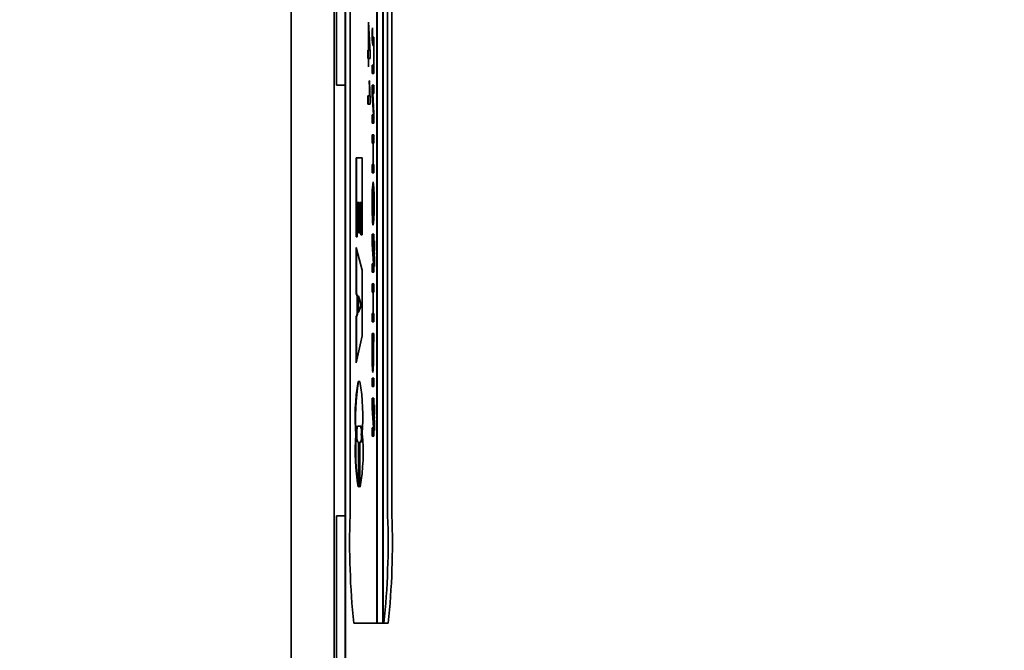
# Model space of a CAD drawing. Header units: millimetres. Extents: x 8 to 210, y -1 to 292.
# Tile 6 of 18: x 35.86 to 47.29, y 217.16 to 224.49. Entities that reach past the tile are written whole.
import ezdxf

# ---------------------------------------------------------------- set-up
doc = ezdxf.new("R2010")
doc.units = ezdxf.units.MM
doc.layers.add('ЧЕРТЕЖ', color=7, linetype='Continuous', lineweight=25)
doc.styles.add('SLDTEXTSTYLE1', font='TXT', dxfattribs={"width": 0.7})
doc.dimstyles.new('SLDDIMSTYLE0', dxfattribs={"dimtxt": 3.5, "dimasz": 3.2, "dimexe": 0, "dimexo": 0.0625, "dimgap": 0.875, "dimtad": 2, "dimlfac": 2, "dimrnd": 1e-09, "dimzin": 12, "dimdsep": 46, "dimtxsty": 'SLDTEXTSTYLE1', "dimsah": 1, "dimcen": 0.09, "dimadec": 0, "dimazin": 3, "dimtfac": 1, "dimtofl": 0, "dimtmove": 0, "dimatfit": 3, "dimfxl": 0, "dimfrac": 2, "dimtolj": 1, "dimtzin": 12, "dimarcsym": 0})

# ---------------------------------------------------------------- blocks, each defined once
blk = doc.blocks.new('_D_1')
at = {"layer": 'ЧЕРТЕЖ'}
for p, q in [((41.236, 254.605), (33.607, 254.605)), ((35.107, 205.352), (35.107, 254.605)), ((41.236, 205.352), (33.607, 205.352))]:
    blk.add_line(p, q, dxfattribs=at)
for points in [[(35.107, 254.605), (34.557, 251.405), (35.657, 251.405)], [(35.107, 205.352), (35.657, 208.552), (34.557, 208.552)]]:
    blk.add_solid(points, dxfattribs=at)
at = {"layer": 'ЧЕРТЕЖ', "insert": (30.595, 231.062), "char_height": 3.5, "attachment_point": 1, "rotation": 90, "style": 'SLDTEXTSTYLE1'}
blk.add_mtext('98,5', dxfattribs=at)
blk = doc.blocks.new('_D_2')
at = {"layer": 'ЧЕРТЕЖ'}
for p, q in [((79.637, 256.101), (27.511, 256.101)), ((29.011, 205.352), (29.011, 256.101)), ((41.236, 205.352), (27.511, 205.352))]:
    blk.add_line(p, q, dxfattribs=at)
for points in [[(29.011, 256.101), (28.461, 252.901), (29.561, 252.901)], [(29.011, 205.352), (29.561, 208.552), (28.461, 208.552)]]:
    blk.add_solid(points, dxfattribs=at)
at = {"layer": 'ЧЕРТЕЖ', "insert": (24.499, 230.716), "char_height": 3.5, "attachment_point": 1, "rotation": 90, "style": 'SLDTEXTSTYLE1'}
blk.add_mtext('101,5', dxfattribs=at)

msp = doc.modelspace()

# ---------------------------------------------------------------- linework, layer by layer
at = {"color": 7, "linetype": 'Continuous', "lineweight": 35}
for p, q in [((39.0108, 252.3791), (39.0108, 207.5776)), ((39.5108, 252.2791), (39.5108, 207.6776)), ((39.637, 251.4783), (39.637, 208.4783)), ((39.6405, 251.4763), (39.6405, 208.4803)), ((40.0059, 242.4783), (40.0059, 217.4783)), ((40.0094, 217.4783), (40.0094, 242.4783)), ((40.0757, 242.4783), (40.0757, 217.4783)), ((40.0792, 217.4783), (40.0792, 242.4783)), ((39.6953, 241.2283), (39.6953, 218.7283)), ((40.1315, 218.7283), (40.1315, 241.2283)), ((40.1815, 218.7283), (40.1815, 241.2283)), ((39.537, 236.2283), (39.537, 223.7283)), ((39.9075, 224.4591), (39.9109, 224.4591)), ((39.9075, 224.1322), (39.9075, 224.4591)), ((39.9109, 224.4591), (39.927, 224.1033)), ((39.9125, 224.3404), (39.9125, 224.4228)), ((39.9537, 224.3918), (39.9565, 224.3918)), ((39.9565, 224.3918), (39.9565, 224.3499)), ((39.9159, 224.3404), (39.9109, 224.3404)), ((39.9203, 224.1322), (39.9109, 224.3404)), ((39.9109, 224.3404), (39.9109, 224.1322)), ((39.9253, 224.1322), (39.9159, 224.3404)), ((39.9603, 224.286), (39.9726, 224.286)), ((39.9726, 224.286), (39.9726, 223.8629)), ((39.9696, 224.1899), (39.9604, 224.1899)), ((39.9696, 223.9591), (39.9696, 224.1899)), ((39.9726, 224.1899), (39.9696, 224.1899)), ((39.9012, 224.1322), (39.9075, 224.1322)), ((39.9012, 224.036), (39.9012, 224.1322)), ((39.9062, 224.036), (39.9062, 224.1322)), ((39.9109, 224.1322), (39.9075, 224.1322)), ((39.9109, 224.1322), (39.9203, 224.1322)), ((39.9253, 224.1322), (39.9203, 224.1322)), ((39.927, 224.1033), (39.927, 224.036)), ((39.9075, 224.036), (39.9012, 224.036)), ((39.9075, 223.9399), (39.9075, 224.036)), ((39.9109, 224.036), (39.9075, 224.036)), ((39.9109, 223.9399), (39.9075, 223.9399)), ((39.9109, 224.036), (39.9109, 223.9399)), ((39.927, 224.036), (39.9109, 224.036)), ((39.9535, 223.9591), (39.9696, 223.9591)), ((39.9535, 223.8629), (39.9535, 223.9591)), ((39.9585, 223.8629), (39.9585, 223.9591)), ((39.9726, 223.9591), (39.9696, 223.9591)), ((39.9726, 223.8629), (39.9535, 223.8629)), ((39.637, 223.7283), (39.537, 223.7283)), ((39.9177, 223.7764), (39.9208, 223.7764)), ((39.9535, 223.7283), (39.9726, 223.7283)), ((39.9535, 223.6108), (39.9535, 223.7283)), ((39.9585, 223.6322), (39.9585, 223.7283)), ((39.9726, 223.7283), (39.9726, 223.6322)), ((39.9012, 223.6033), (39.9216, 223.6033)), ((39.9012, 223.5072), (39.9012, 223.6033)), ((39.9062, 223.5072), (39.9062, 223.6033)), ((39.9258, 223.6033), (39.9216, 223.6033)), ((39.968, 223.3822), (39.9535, 223.6108)), ((39.9585, 223.6108), (39.9535, 223.6108)), ((39.9581, 223.6322), (39.9726, 223.402)), ((39.9726, 223.6322), (39.9581, 223.6322)), ((39.9585, 223.6108), (39.9585, 223.625)), ((39.9726, 223.388), (39.9585, 223.6108)), ((39.9273, 223.5072), (39.9012, 223.5072)), ((39.9273, 223.5691), (39.9273, 223.5072)), ((39.9535, 223.3822), (39.968, 223.3822)), ((39.9535, 223.286), (39.9535, 223.3822)), ((39.9585, 223.286), (39.9585, 223.3822)), ((39.9726, 223.3822), (39.968, 223.3822)), ((39.9726, 223.402), (39.9726, 223.286)), ((39.9726, 223.286), (39.9535, 223.286)), ((39.9535, 223.1514), (39.9726, 223.1514)), ((39.9535, 223.0552), (39.9535, 223.1514)), ((39.9585, 223.0552), (39.9585, 223.1514)), ((39.9726, 223.1514), (39.9726, 223.0552)), ((39.9619, 223.0552), (39.9535, 223.0552)), ((39.9619, 222.8052), (39.9619, 223.0552)), ((39.9649, 223.0552), (39.9619, 223.0552)), ((39.9649, 223.0552), (39.9649, 222.8052)), ((39.9726, 223.0552), (39.9649, 223.0552)), ((39.7651, 222.8842), (39.8349, 222.8842)), ((39.7651, 221.9666), (39.7651, 222.8842)), ((39.7701, 221.9666), (39.7701, 222.8842)), ((39.8349, 222.8842), (39.8349, 221.9901)), ((39.9535, 222.8052), (39.9619, 222.8052)), ((39.9535, 222.7091), (39.9535, 222.8052)), ((39.9585, 222.7091), (39.9585, 222.8052)), ((39.9649, 222.8052), (39.9619, 222.8052)), ((39.9649, 222.8052), (39.9726, 222.8052)), ((39.9726, 222.8052), (39.9726, 222.7091)), ((39.9726, 222.7091), (39.9535, 222.7091)), ((39.9622, 222.1038), (39.9622, 222.5072)), ((39.9653, 222.5072), (39.9622, 222.5072)), ((39.9653, 222.5072), (39.9653, 222.1995)), ((39.9703, 222.5072), (39.9653, 222.5072)), ((39.9712, 222.501), (39.9703, 222.5072)), ((39.779, 222.3666), (39.779, 221.9666)), ((39.7946, 222.3666), (39.779, 222.3666)), ((39.7946, 222.0136), (39.7946, 222.3666)), ((39.7996, 222.3666), (39.7946, 222.3666)), ((39.7996, 222.0136), (39.7996, 222.3666)), ((39.8078, 222.3666), (39.8078, 222.0136)), ((39.8209, 222.3666), (39.8078, 222.3666)), ((39.8209, 221.9901), (39.8209, 222.3666)), ((39.8259, 222.3666), (39.8209, 222.3666)), ((39.8259, 221.9901), (39.8259, 222.3666)), ((39.9562, 222.3449), (39.9532, 222.3449)), ((39.973, 222.3505), (39.97, 222.3505)), ((39.9721, 222.2348), (39.9684, 222.2348)), ((39.9592, 222.2005), (39.9589, 222.1063)), ((39.9633, 222.1038), (39.9622, 222.1038)), ((39.9703, 222.1995), (39.9653, 222.1995)), ((39.9672, 222.1238), (39.9672, 222.1995)), ((39.9703, 222.1995), (39.9711, 222.2052)), ((39.8078, 222.0136), (39.7946, 222.0136)), ((39.8349, 221.9901), (39.8209, 221.9901)), ((39.9535, 221.9975), (39.9726, 221.9975)), ((39.9535, 221.8801), (39.9535, 221.9975)), ((39.9585, 221.9014), (39.9585, 221.9975)), ((39.9726, 221.9975), (39.9726, 221.9014)), ((39.779, 221.9666), (39.7651, 221.9666)), ((39.968, 221.6514), (39.9535, 221.8801)), ((39.9585, 221.8801), (39.9535, 221.8801)), ((39.9581, 221.9014), (39.9726, 221.6712)), ((39.9726, 221.9014), (39.9581, 221.9014)), ((39.9585, 221.8801), (39.9585, 221.8942)), ((39.9726, 221.6572), (39.9585, 221.8801)), ((39.9794, 221.9206), (39.9794, 221.8533)), ((39.7651, 221.3089), (39.7651, 221.8442)), ((39.7651, 221.8442), (39.8349, 221.5795)), ((39.7701, 221.3089), (39.7701, 221.8252)), ((39.9535, 221.6514), (39.968, 221.6514)), ((39.9535, 221.5552), (39.9535, 221.6514)), ((39.9585, 221.5552), (39.9585, 221.6514)), ((39.9726, 221.6514), (39.968, 221.6514)), ((39.9726, 221.6712), (39.9726, 221.5552)), ((39.9794, 221.6899), (39.9794, 221.6225)), ((39.8349, 221.5795), (39.8349, 220.8148)), ((39.9726, 221.5552), (39.9535, 221.5552)), ((39.9535, 221.4206), (39.9726, 221.4206)), ((39.9535, 221.3245), (39.9535, 221.4206)), ((39.9585, 221.3245), (39.9585, 221.4206)), ((39.9726, 221.4206), (39.9726, 221.3245)), ((39.7774, 221.2784), (39.7651, 221.3089)), ((39.7701, 221.3089), (39.7651, 221.3089)), ((39.7824, 221.2784), (39.7701, 221.3089)), ((39.9619, 221.3245), (39.9535, 221.3245)), ((39.9619, 221.0745), (39.9619, 221.3245)), ((39.9649, 221.3245), (39.9619, 221.3245)), ((39.9649, 221.3245), (39.9649, 221.0745)), ((39.9726, 221.3245), (39.9649, 221.3245)), ((39.7774, 221.0685), (39.7774, 221.2784)), ((39.7824, 221.2784), (39.7774, 221.2784)), ((39.7824, 221.0685), (39.7824, 221.2784)), ((39.7897, 221.2777), (39.7897, 221.0927)), ((39.7947, 221.2777), (39.7897, 221.2777)), ((39.7947, 221.0927), (39.7897, 221.0927)), ((39.8251, 221.1736), (39.8201, 221.1736)), ((39.9535, 221.0745), (39.9619, 221.0745)), ((39.9535, 220.9783), (39.9535, 221.0745)), ((39.9585, 220.9783), (39.9585, 221.0745)), ((39.9649, 221.0745), (39.9619, 221.0745)), ((39.9649, 221.0745), (39.9726, 221.0745)), ((39.9726, 221.0745), (39.9726, 220.9783)), ((39.7651, 221.0383), (39.7774, 221.0685)), ((39.7651, 220.503), (39.7651, 221.0383)), ((39.7701, 221.0383), (39.7651, 221.0383)), ((39.7701, 221.0383), (39.7824, 221.0685)), ((39.7701, 220.5253), (39.7701, 221.0383)), ((39.7824, 221.0685), (39.7774, 221.0685)), ((39.9726, 220.9783), (39.9535, 220.9783)), ((39.9535, 220.8437), (39.9726, 220.8437)), ((39.9535, 220.6105), (39.9535, 220.8437)), ((39.9585, 220.7475), (39.9585, 220.8437)), ((39.9726, 220.8437), (39.9726, 220.7475)), ((39.8349, 220.8148), (39.7651, 220.503)), ((39.9565, 220.7475), (39.9565, 220.6506)), ((39.9626, 220.7475), (39.9565, 220.7475)), ((39.9626, 220.6383), (39.9626, 220.7475)), ((39.9656, 220.7475), (39.9626, 220.7475)), ((39.9656, 220.7475), (39.9656, 220.6304)), ((39.9726, 220.7475), (39.9656, 220.7475)), ((39.9645, 220.4879), (39.9595, 220.4879)), ((39.7898, 220.2866), (39.8103, 220.2866)), ((39.9535, 220.3245), (39.9726, 220.3245)), ((39.9535, 220.2283), (39.9535, 220.3245)), ((39.9585, 220.2283), (39.9585, 220.3245)), ((39.9726, 220.3245), (39.9726, 220.2283)), ((39.9726, 220.2283), (39.9535, 220.2283)), ((39.9535, 220.0937), (39.9726, 220.0937)), ((39.9535, 219.9762), (39.9535, 220.0937)), ((39.9585, 219.9975), (39.9585, 220.0937)), ((39.9726, 220.0937), (39.9726, 219.9975)), ((39.968, 219.7475), (39.9535, 219.9762)), ((39.9585, 219.9762), (39.9535, 219.9762)), ((39.9581, 219.9975), (39.9726, 219.7674)), ((39.9726, 219.9975), (39.9581, 219.9975)), ((39.9585, 219.9762), (39.9585, 219.9903)), ((39.9726, 219.7533), (39.9585, 219.9762)), ((39.9794, 220.0168), (39.9794, 219.9495)), ((39.8163, 219.7689), (39.7833, 219.7689)), ((39.8213, 219.7689), (39.8163, 219.7689)), ((39.9535, 219.7475), (39.968, 219.7475)), ((39.9535, 219.6514), (39.9535, 219.7475)), ((39.9585, 219.6514), (39.9585, 219.7475)), ((39.9726, 219.7475), (39.968, 219.7475)), ((39.9726, 219.7674), (39.9726, 219.6514)), ((39.9794, 219.786), (39.9794, 219.7187)), ((39.7684, 219.6682), (39.7634, 219.6682)), ((39.83, 219.6704), (39.825, 219.6704)), ((39.9726, 219.6514), (39.9535, 219.6514)), ((39.7844, 219.5807), (39.7938, 219.5807)), ((39.7938, 219.5807), (39.7938, 219.063)), ((39.8053, 219.5807), (39.8172, 219.5807)), ((39.8053, 219.063), (39.8053, 219.5807)), ((39.8103, 219.063), (39.8103, 219.5807)), ((39.8222, 219.5807), (39.8172, 219.5807)), ((39.7938, 219.063), (39.791, 219.063)), ((39.8118, 219.063), (39.8053, 219.063)), ((39.537, 218.7283), (39.537, 207.6776)), ((39.537, 218.7283), (39.637, 218.7283)), ((39.7389, 217.4783), (40.0059, 217.4783)), ((40.0094, 217.4783), (40.0059, 217.4783)), ((40.0094, 217.4783), (40.0757, 217.4783)), ((40.0792, 217.4783), (40.0757, 217.4783)), ((40.0792, 217.4783), (40.0879, 217.4783)), ((40.0879, 217.4783), (40.1379, 217.4783))]:
    msp.add_line(p, q, dxfattribs=at)
at = {"color": 7, "linetype": 'Continuous', "lineweight": 35, "flags": 128}
for points in [[(39.9535, 224.3146), (39.9536, 224.3579), (39.9537, 224.3918)], [(39.9216, 223.6033), (39.9191, 223.6955), (39.9177, 223.7764)], [(39.9208, 223.7764), (39.9239, 223.6454), (39.9273, 223.5691)], [(39.9684, 222.2348), (39.9697, 222.2949), (39.97, 222.3505)], [(39.9653, 222.1995), (39.9671, 222.2118), (39.9684, 222.2348)], [(39.9631, 222.1033), (39.9626, 222.1035), (39.9622, 222.1038)], [(39.8201, 221.1736), (39.8031, 221.232), (39.7897, 221.2777)], [(39.8251, 221.1736), (39.8081, 221.232), (39.7947, 221.2777)], [(39.7897, 221.0927), (39.8067, 221.1382), (39.8201, 221.1736)], [(39.7947, 221.0927), (39.8117, 221.1382), (39.8251, 221.1736)]]:
    msp.add_lwpolyline(points, dxfattribs=at)
at = {"color": 7, "linetype": 'Continuous', "lineweight": 35}
for centre, radius, start, end in [((40.3215, 224.2722), 0.3704, 173.43723, 192.84915), ((40.0846, 224.3253), 0.1304, 169.14758, 197.54462), ((40.2425, 224.2571), 0.2852, 174.34609, 193.64212), ((41.2541, 222.4253), 1.3034, 172.14905, 183.53526), ((40.3951, 222.5283), 0.435, 171.25996, 182.19091), ((38.4859, 222.4178), 1.4887, 357.39032, 7.15915), ((41.0983, 222.3833), 1.1428, 173.77618, 181.99907), ((38.7158, 222.3913), 1.2548, 358.13568, 5.29883), ((42.658, 222.2902), 2.7053, 178.84176, 183.89771), ((42.3669, 222.3229), 2.4107, 179.51242, 182.90944), ((38.8016, 222.2734), 1.1739, 351.6705, 3.74336), ((41.0731, 221.8116), 1.0992, 174.30532, 182.0837), ((41.262, 221.7376), 1.2878, 178.48664, 185.12434), ((40.7014, 221.7522), 0.7248, 178.26168, 184.93114), ((40.7432, 221.791), 0.7664, 175.33829, 181.26301), ((41.0666, 220.5896), 1.1117, 176.85317, 185.24773), ((38.8931, 220.5848), 1.0708, 354.80806, 2.86307), ((38.3971, 220.5509), 1.5705, 354.18572, 2.90114), ((41.276, 220.5374), 1.3245, 176.83614, 186.31352), ((41.1426, 220.4889), 1.1833, 180.01538, 183.85627), ((42.0976, 219.8783), 2.3436, 169.96931, 185.14523), ((42.1026, 219.8783), 2.3436, 169.96931, 185.14523), ((37.316, 219.8758), 2.5278, 355.62209, 9.35063), ((41.0731, 219.9077), 1.0992, 174.30532, 182.0837), ((40.7432, 219.8872), 0.7664, 175.33829, 181.26301), ((41.262, 219.8337), 1.2878, 178.48664, 185.12434), ((40.7014, 219.8483), 0.7248, 178.26168, 184.93114), ((39.984, 219.7034), 0.2112, 161.93756, 187.99743), ((39.6402, 219.7038), 0.1878, 349.7533, 20.29346), ((39.6452, 219.7038), 0.1878, 349.7533, 20.29346), ((42.1613, 219.4742), 2.4057, 175.37601, 189.84168), ((42.3572, 219.4758), 2.5959, 175.75051, 189.07905), ((39.9412, 219.6438), 0.169, 169.68421, 201.92706), ((37.5685, 219.4629), 2.2787, 349.89353, 5.54042), ((39.6289, 219.6422), 0.1981, 341.91261, 8.17974), ((39.6339, 219.6422), 0.1981, 341.91261, 8.17974), ((48.6823, 218.4162), 8.9924, 178.01091, 185.98665), ((31.1445, 218.4162), 8.9924, 354.01335, 1.98909), ((31.1945, 218.4162), 8.9924, 354.01335, 1.98909)]:
    msp.add_arc(centre, radius, start, end, dxfattribs=at)

# ---------------------------------------------------------------- dimensions: what is measured, and where the dimension line sits
at = {"layer": 'ЧЕРТЕЖ'}
for base, p2, picture, middle in [((29.0108, 256.1014), (79.637, 256.1014), '_D_2', (29.0108, 235.3929)), ((35.1067, 254.6045), (41.2362, 254.6045), '_D_1', (35.1067, 235.3929))]:
    dim = msp.add_linear_dim(base=base, p1=(41.2362, 205.3521), p2=p2, angle=90, dimstyle='SLDDIMSTYLE0', dxfattribs=at)
    dim.commit()
    dim.dimension.update_dxf_attribs({"geometry": picture, "text_midpoint": middle, "dimtype": 160})

doc.saveas('drawing.dxf')
